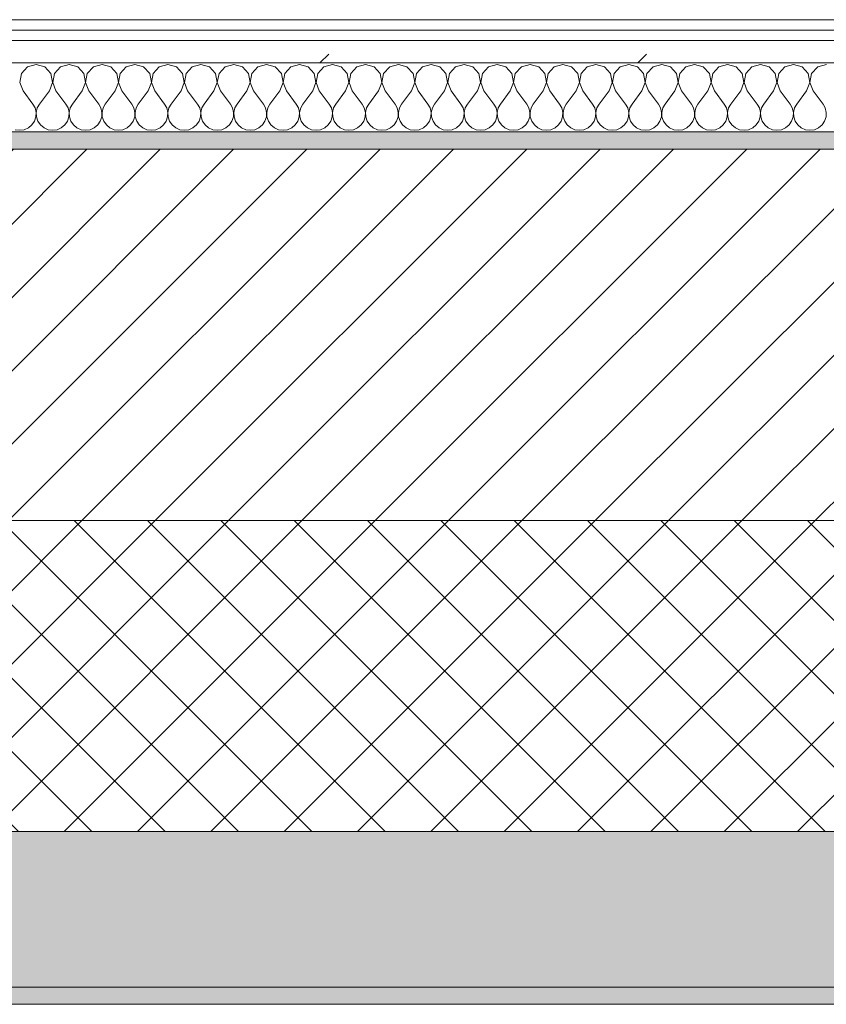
# Model space of a CAD drawing. Header units: millimetres. Extents: x -40968 to 11883, y -17757 to 4746.
# Tile 134 of 227: x -10152 to -9686, y -1699 to -1129. Entities that reach past the tile are written whole.
import ezdxf

# ---------------------------------------------------------------- set-up
doc = ezdxf.new("R2010")
doc.units = ezdxf.units.MM
doc.header["$MEASUREMENT"] = 0
doc.linetypes.add('Wipeout_Contour', pattern=[1000, 0, -1000])
doc.layers.add('12_FAÇ_Façana', color=7, linetype='Continuous')
doc.layers.add('Nuevo_08_E_Envans secs', color=7, linetype='Continuous')
for name, color, linetype, lineweight, true_color in [('12_FAÇ_Façana_Pluma_Nº__102', 7, 'Continuous', 5, 0xcccccc), ('12_FAÇ_Façana_Pluma_Nº__174', 7, 'Continuous', 13, 0xe4ad2c), ('12_FAÇ_Façana_Pluma_Nº__176', 7, 'Continuous', 15, 0x93a0c6), ('Nuevo_08_E_Envans secs_Pluma_Nº__102', 7, 'Continuous', 5, 0xcccccc), ('Nuevo_08_E_Envans secs_Pluma_Nº__171', 171, 'Continuous', 13, 0xaaaaff), ('Nuevo_08_E_Envans secs_Pluma_Nº__177', 7, 'Continuous', 15, 0xf7e046)]:
    doc.layers.add(name, color=color, linetype=linetype, lineweight=lineweight, true_color=true_color)
for name, color, linetype, lineweight in [('12_FAÇ_Façana_Pluma_Nº__2', 8, 'Continuous', 5), ('12_FAÇ_Façana_Pluma_Nº__7', 7, 'Continuous', 5), ('Nuevo_08_E_Envans secs_Pluma_Nº__1', 7, 'Continuous', 5)]:
    doc.layers.add(name, color=color, linetype=linetype, lineweight=lineweight)
pattern_1 = [(45, (0, 0), (-183.848, 183.848), [195, -65]), (45, (7e-14, 183.85), (-183.848, 183.848), [195, -65])]

# ---------------------------------------------------------------- blocks, each defined once
blk = doc.blocks.new('Muro_10_1', base_point=(-12935.93, -1193.98))
at = {"layer": '12_FAÇ_Façana_Pluma_Nº__102', "linetype": 'Continuous', "lineweight": 0, "true_color": 0xe5e5e5}
for points in [[(-12935.93, -1688.98), (-8781.93, -1688.98), (-8781.93, -1598.98), (-12035.86, -1598.98), (-12035.86, -1613.98), (-12435.86, -1613.98), (-12435.86, -1598.98), (-12486.81, -1598.98), (-12486.81, -1613.98), (-12886.81, -1613.98), (-12886.81, -1598.98), (-12935.93, -1598.98)], [(-12935.93, -1698.98), (-8781.93, -1698.98), (-8781.93, -1688.98), (-12935.93, -1688.98)]]:
    blk.add_hatch(color=254, dxfattribs=at).paths.add_polyline_path(points)
at = {"layer": '12_FAÇ_Façana_Pluma_Nº__174', "linetype": 'Continuous', "lineweight": 13, "true_color": 0xe4ad2c}
h = blk.add_hatch(dxfattribs=at)
h.set_pattern_fill('SATE_Aislamiento_0001', color=42, style=0, pattern_type=2)
h.set_pattern_definition([(45, (0, 0), (-21.2132, 21.2132), []), (135, (0, 0), (21.2132, 21.2132), [])])
h.paths.add_polyline_path([(-12035.86, -1598.98), (-8781.93, -1598.98), (-8781.93, -1418.98), (-12035.86, -1418.98)])
at = {"layer": '12_FAÇ_Façana_Pluma_Nº__176', "linetype": 'Continuous', "lineweight": 0, "true_color": 0x495063}
blk.add_hatch(color=251, dxfattribs=at).paths.add_polyline_path([(-11995.86, -1203.98), (-8781.93, -1203.98), (-8781.93, -1193.98), (-11995.86, -1193.98)])
at = {"layer": '12_FAÇ_Façana_Pluma_Nº__2', "linetype": 'Continuous', "lineweight": 5}
h = blk.add_hatch(dxfattribs=at)
h.set_pattern_fill('Ceramic_0001', color=8, style=0, pattern_type=2)
h.set_pattern_definition([(45, (0, 0), (-21.2132, 21.2132), [])])
h.paths.add_polyline_path([(-11995.86, -1418.98), (-8781.93, -1418.98), (-8781.93, -1203.98), (-11995.86, -1203.98)])
at = {"layer": '12_FAÇ_Façana_Pluma_Nº__7', "color": 7, "linetype": 'Continuous', "lineweight": 5}
for p, q in [((-8781.93, -1203.98), (-11995.86, -1203.98)), ((-11995.86, -1418.98), (-8781.93, -1418.98)), ((-12035.86, -1598.98), (-8781.93, -1598.98)), ((-12935.93, -1688.98), (-8781.93, -1688.98))]:
    blk.add_line(p, q, dxfattribs=at)
at = {"layer": '12_FAÇ_Façana_Pluma_Nº__7', "color": 7, "linetype": 'Continuous', "lineweight": 5, "flags": 128}
for points in [[(-8781.93, -1193.98), (-11995.86, -1193.98)], [(-12935.93, -1698.98), (-8781.93, -1698.98)]]:
    blk.add_lwpolyline(points, dxfattribs=at)
blk = doc.blocks.new('*X241')
at = {"layer": 'Nuevo_08_E_Envans secs_Pluma_Nº__102', "color": 254, "linetype": 'Continuous', "lineweight": 5, "true_color": 0xcccccc}
for p, q in [((-10147.86, -1156.35), (-10151.38, -1160.19)), ((-10142.86, -1154.93), (-10147.86, -1156.35)), ((-10137.85, -1156.35), (-10142.86, -1154.93)), ((-10134.34, -1160.19), (-10137.85, -1156.35)), ((-10128.82, -1156.35), (-10132.33, -1160.19)), ((-10123.81, -1154.93), (-10128.82, -1156.35)), ((-10118.8, -1156.35), (-10123.81, -1154.93)), ((-10115.29, -1160.19), (-10118.8, -1156.35)), ((-10109.77, -1156.35), (-10113.28, -1160.19)), ((-10104.76, -1154.93), (-10109.77, -1156.35)), ((-10099.75, -1156.35), (-10104.76, -1154.93)), ((-10096.24, -1160.19), (-10099.75, -1156.35)), ((-10090.72, -1156.35), (-10094.23, -1160.19)), ((-10085.71, -1154.93), (-10090.72, -1156.35)), ((-10080.71, -1156.35), (-10085.71, -1154.93)), ((-10077.2, -1160.19), (-10080.71, -1156.35)), ((-10071.67, -1156.35), (-10075.19, -1160.19)), ((-10066.67, -1154.93), (-10071.67, -1156.35)), ((-10061.66, -1156.35), (-10066.67, -1154.93)), ((-10058.15, -1160.19), (-10061.66, -1156.35)), ((-10052.63, -1156.35), (-10056.14, -1160.19)), ((-10047.62, -1154.93), (-10052.63, -1156.35)), ((-10042.61, -1156.35), (-10047.62, -1154.93)), ((-10039.1, -1160.19), (-10042.61, -1156.35)), ((-10033.58, -1156.35), (-10037.09, -1160.19)), ((-10028.57, -1154.93), (-10033.58, -1156.35)), ((-10023.56, -1156.35), (-10028.57, -1154.93)), ((-10020.05, -1160.19), (-10023.56, -1156.35)), ((-10014.53, -1156.35), (-10018.04, -1160.19)), ((-10009.52, -1154.93), (-10014.53, -1156.35)), ((-10004.52, -1156.35), (-10009.52, -1154.93)), ((-10001.01, -1160.19), (-10004.52, -1156.35)), ((-9995.48, -1156.35), (-9998.99, -1160.19)), ((-9990.48, -1154.93), (-9995.48, -1156.35)), ((-9985.47, -1156.35), (-9990.48, -1154.93)), ((-9981.96, -1160.19), (-9985.47, -1156.35)), ((-9976.44, -1156.35), (-9979.95, -1160.19)), ((-9971.43, -1154.93), (-9976.44, -1156.35)), ((-9966.42, -1156.35), (-9971.43, -1154.93)), ((-9962.91, -1160.19), (-9966.42, -1156.35)), ((-9957.39, -1156.35), (-9960.9, -1160.19)), ((-9952.38, -1154.93), (-9957.39, -1156.35)), ((-9947.37, -1156.35), (-9952.38, -1154.93)), ((-9943.86, -1160.19), (-9947.37, -1156.35)), ((-9938.34, -1156.35), (-9941.85, -1160.19)), ((-9933.33, -1154.93), (-9938.34, -1156.35)), ((-9928.33, -1156.35), (-9933.33, -1154.93)), ((-9924.81, -1160.19), (-9928.33, -1156.35)), ((-9919.29, -1156.35), (-9922.8, -1160.19)), ((-9914.29, -1154.93), (-9919.29, -1156.35)), ((-9909.28, -1156.35), (-9914.29, -1154.93)), ((-9905.77, -1160.19), (-9909.28, -1156.35)), ((-9900.25, -1156.35), (-9903.76, -1160.19)), ((-9895.24, -1154.93), (-9900.25, -1156.35)), ((-9890.23, -1156.35), (-9895.24, -1154.93)), ((-9886.72, -1160.19), (-9890.23, -1156.35)), ((-9881.2, -1156.35), (-9884.71, -1160.19)), ((-9876.19, -1154.93), (-9881.2, -1156.35)), ((-9871.18, -1156.35), (-9876.19, -1154.93)), ((-9867.67, -1160.19), (-9871.18, -1156.35)), ((-9862.15, -1156.35), (-9865.66, -1160.19)), ((-9857.14, -1154.93), (-9862.15, -1156.35)), ((-9852.14, -1156.35), (-9857.14, -1154.93)), ((-9848.62, -1160.19), (-9852.14, -1156.35)), ((-9843.1, -1156.35), (-9846.61, -1160.19)), ((-9838.1, -1154.93), (-9843.1, -1156.35)), ((-9833.09, -1156.35), (-9838.1, -1154.93)), ((-9829.58, -1160.19), (-9833.09, -1156.35)), ((-9824.05, -1156.35), (-9827.57, -1160.19)), ((-9819.05, -1154.93), (-9824.05, -1156.35)), ((-9814.04, -1156.35), (-9819.05, -1154.93)), ((-9810.53, -1160.19), (-9814.04, -1156.35)), ((-9805.01, -1156.35), (-9808.52, -1160.19)), ((-9800, -1154.93), (-9805.01, -1156.35)), ((-9794.99, -1156.35), (-9800, -1154.93)), ((-9791.48, -1160.19), (-9794.99, -1156.35)), ((-9785.96, -1156.35), (-9789.47, -1160.19)), ((-9780.95, -1154.93), (-9785.96, -1156.35)), ((-9775.95, -1156.35), (-9780.95, -1154.93)), ((-9772.43, -1160.19), (-9775.95, -1156.35)), ((-9766.91, -1156.35), (-9770.42, -1160.19)), ((-9761.9, -1154.93), (-9766.91, -1156.35)), ((-9756.9, -1156.35), (-9761.9, -1154.93)), ((-9753.39, -1160.19), (-9756.9, -1156.35)), ((-9747.86, -1156.35), (-9751.38, -1160.19)), ((-9742.86, -1154.93), (-9747.86, -1156.35)), ((-9737.85, -1156.35), (-9742.86, -1154.93)), ((-9734.34, -1160.19), (-9737.85, -1156.35)), ((-9728.82, -1156.35), (-9732.33, -1160.19)), ((-9723.81, -1154.93), (-9728.82, -1156.35)), ((-9718.8, -1156.35), (-9723.81, -1154.93)), ((-9715.29, -1160.19), (-9718.8, -1156.35)), ((-9709.77, -1156.35), (-9713.28, -1160.19)), ((-9704.76, -1154.93), (-9709.77, -1156.35)), ((-9699.75, -1156.35), (-9704.76, -1154.93)), ((-9696.24, -1160.19), (-9699.75, -1156.35)), ((-9690.72, -1156.35), (-9694.23, -1160.19)), ((-9685.71, -1154.93), (-9690.72, -1156.35)), ((-10151.38, -1160.19), (-10152.34, -1165.31)), ((-10133.37, -1165.31), (-10134.34, -1160.19)), ((-10132.33, -1160.19), (-10133.29, -1165.31)), ((-10114.32, -1165.31), (-10115.29, -1160.19)), ((-10113.28, -1160.19), (-10114.25, -1165.31)), ((-10095.28, -1165.31), (-10096.24, -1160.19)), ((-10094.23, -1160.19), (-10095.2, -1165.31)), ((-10076.23, -1165.31), (-10077.2, -1160.19)), ((-10075.19, -1160.19), (-10076.15, -1165.31)), ((-10057.18, -1165.31), (-10058.15, -1160.19)), ((-10056.14, -1160.19), (-10057.1, -1165.31)), ((-10038.13, -1165.31), (-10039.1, -1160.19)), ((-10037.09, -1160.19), (-10038.06, -1165.31)), ((-10019.09, -1165.31), (-10020.05, -1160.19)), ((-10018.04, -1160.19), (-10019.01, -1165.31)), ((-10000.04, -1165.31), (-10001.01, -1160.19)), ((-9998.99, -1160.19), (-9999.96, -1165.31)), ((-9980.99, -1165.31), (-9981.96, -1160.19)), ((-9979.95, -1160.19), (-9980.91, -1165.31)), ((-9961.94, -1165.31), (-9962.91, -1160.19)), ((-9960.9, -1160.19), (-9961.87, -1165.31)), ((-9942.9, -1165.31), (-9943.86, -1160.19)), ((-9941.85, -1160.19), (-9942.82, -1165.31)), ((-9923.85, -1165.31), (-9924.81, -1160.19)), ((-9922.8, -1160.19), (-9923.77, -1165.31)), ((-9904.8, -1165.31), (-9905.77, -1160.19)), ((-9903.76, -1160.19), (-9904.72, -1165.31)), ((-9885.75, -1165.31), (-9886.72, -1160.19)), ((-9884.71, -1160.19), (-9885.68, -1165.31)), ((-9866.71, -1165.31), (-9867.67, -1160.19)), ((-9865.66, -1160.19), (-9866.63, -1165.31)), ((-9847.66, -1165.31), (-9848.62, -1160.19)), ((-9846.61, -1160.19), (-9847.58, -1165.31)), ((-9828.61, -1165.31), (-9829.58, -1160.19)), ((-9827.57, -1160.19), (-9828.53, -1165.31)), ((-9809.56, -1165.31), (-9810.53, -1160.19)), ((-9808.52, -1160.19), (-9809.49, -1165.31)), ((-9790.51, -1165.31), (-9791.48, -1160.19)), ((-9789.47, -1160.19), (-9790.44, -1165.31)), ((-9771.47, -1165.31), (-9772.43, -1160.19)), ((-9770.42, -1160.19), (-9771.39, -1165.31)), ((-9752.42, -1165.31), (-9753.39, -1160.19)), ((-9751.38, -1160.19), (-9752.34, -1165.31)), ((-9733.37, -1165.31), (-9734.34, -1160.19)), ((-9732.33, -1160.19), (-9733.29, -1165.31)), ((-9714.32, -1165.31), (-9715.29, -1160.19)), ((-9713.28, -1160.19), (-9714.25, -1165.31)), ((-9695.28, -1165.31), (-9696.24, -1160.19)), ((-9694.23, -1160.19), (-9695.2, -1165.31)), ((-10152.34, -1165.31), (-10150.48, -1170.17)), ((-10135.24, -1170.17), (-10133.37, -1165.31)), ((-10133.29, -1165.31), (-10131.43, -1170.17)), ((-10116.19, -1170.17), (-10114.32, -1165.31)), ((-10114.25, -1165.31), (-10112.38, -1170.17)), ((-10097.14, -1170.17), (-10095.28, -1165.31)), ((-10095.2, -1165.31), (-10093.33, -1170.17)), ((-10078.1, -1170.17), (-10076.23, -1165.31)), ((-10076.15, -1165.31), (-10074.29, -1170.17)), ((-10059.05, -1170.17), (-10057.18, -1165.31)), ((-10057.1, -1165.31), (-10055.24, -1170.17)), ((-10040, -1170.17), (-10038.13, -1165.31)), ((-10038.06, -1165.31), (-10036.19, -1170.17)), ((-10020.95, -1170.17), (-10019.09, -1165.31)), ((-10019.01, -1165.31), (-10017.14, -1170.17)), ((-10001.9, -1170.17), (-10000.04, -1165.31)), ((-9999.96, -1165.31), (-9998.1, -1170.17)), ((-9982.86, -1170.17), (-9980.99, -1165.31)), ((-9980.91, -1165.31), (-9979.05, -1170.17)), ((-9963.81, -1170.17), (-9961.94, -1165.31)), ((-9961.87, -1165.31), (-9960, -1170.17)), ((-9944.76, -1170.17), (-9942.9, -1165.31)), ((-9942.82, -1165.31), (-9940.95, -1170.17)), ((-9925.71, -1170.17), (-9923.85, -1165.31)), ((-9923.77, -1165.31), (-9921.9, -1170.17)), ((-9906.67, -1170.17), (-9904.8, -1165.31)), ((-9904.72, -1165.31), (-9902.86, -1170.17)), ((-9887.62, -1170.17), (-9885.75, -1165.31)), ((-9885.68, -1165.31), (-9883.81, -1170.17)), ((-9868.57, -1170.17), (-9866.71, -1165.31)), ((-9866.63, -1165.31), (-9864.76, -1170.17)), ((-9849.52, -1170.17), (-9847.66, -1165.31)), ((-9847.58, -1165.31), (-9845.71, -1170.17)), ((-9830.48, -1170.17), (-9828.61, -1165.31)), ((-9828.53, -1165.31), (-9826.67, -1170.17)), ((-9811.43, -1170.17), (-9809.56, -1165.31)), ((-9809.49, -1165.31), (-9807.62, -1170.17)), ((-9792.38, -1170.17), (-9790.51, -1165.31)), ((-9790.44, -1165.31), (-9788.57, -1170.17)), ((-9773.33, -1170.17), (-9771.47, -1165.31)), ((-9771.39, -1165.31), (-9769.52, -1170.17)), ((-9754.29, -1170.17), (-9752.42, -1165.31)), ((-9752.34, -1165.31), (-9750.48, -1170.17)), ((-9735.24, -1170.17), (-9733.37, -1165.31)), ((-9733.29, -1165.31), (-9731.43, -1170.17)), ((-9716.19, -1170.17), (-9714.32, -1165.31)), ((-9714.25, -1165.31), (-9712.38, -1170.17)), ((-9697.14, -1170.17), (-9695.28, -1165.31)), ((-9695.2, -1165.31), (-9693.33, -1170.17)), ((-10150.48, -1170.17), (-10144.76, -1177.79)), ((-10135.24, -1170.17), (-10140.95, -1177.79)), ((-10131.43, -1170.17), (-10125.71, -1177.79)), ((-10116.19, -1170.17), (-10121.9, -1177.79)), ((-10112.38, -1170.17), (-10106.67, -1177.79)), ((-10097.14, -1170.17), (-10102.86, -1177.79)), ((-10093.33, -1170.17), (-10087.62, -1177.79)), ((-10078.1, -1170.17), (-10083.81, -1177.79)), ((-10074.29, -1170.17), (-10068.57, -1177.79)), ((-10059.05, -1170.17), (-10064.76, -1177.79)), ((-10055.24, -1170.17), (-10049.52, -1177.79)), ((-10040, -1170.17), (-10045.71, -1177.79)), ((-10036.19, -1170.17), (-10030.48, -1177.79)), ((-10020.95, -1170.17), (-10026.67, -1177.79)), ((-10017.14, -1170.17), (-10011.43, -1177.79)), ((-10001.9, -1170.17), (-10007.62, -1177.79)), ((-9998.1, -1170.17), (-9992.38, -1177.79)), ((-9982.86, -1170.17), (-9988.57, -1177.79)), ((-9979.05, -1170.17), (-9973.33, -1177.79)), ((-9963.81, -1170.17), (-9969.52, -1177.79)), ((-9960, -1170.17), (-9954.29, -1177.79)), ((-9944.76, -1170.17), (-9950.48, -1177.79)), ((-9940.95, -1170.17), (-9935.24, -1177.79)), ((-9925.71, -1170.17), (-9931.43, -1177.79)), ((-9921.9, -1170.17), (-9916.19, -1177.79)), ((-9906.67, -1170.17), (-9912.38, -1177.79)), ((-9902.86, -1170.17), (-9897.14, -1177.79)), ((-9887.62, -1170.17), (-9893.33, -1177.79)), ((-9883.81, -1170.17), (-9878.1, -1177.79)), ((-9868.57, -1170.17), (-9874.29, -1177.79)), ((-9864.76, -1170.17), (-9859.05, -1177.79)), ((-9849.52, -1170.17), (-9855.24, -1177.79)), ((-9845.71, -1170.17), (-9840, -1177.79)), ((-9830.48, -1170.17), (-9836.19, -1177.79)), ((-9826.67, -1170.17), (-9820.95, -1177.79)), ((-9811.43, -1170.17), (-9817.14, -1177.79)), ((-9807.62, -1170.17), (-9801.9, -1177.79)), ((-9792.38, -1170.17), (-9798.1, -1177.79)), ((-9788.57, -1170.17), (-9782.86, -1177.79)), ((-9773.33, -1170.17), (-9779.05, -1177.79)), ((-9769.52, -1170.17), (-9763.81, -1177.79)), ((-9754.29, -1170.17), (-9760, -1177.79)), ((-9750.48, -1170.17), (-9744.76, -1177.79)), ((-9735.24, -1170.17), (-9740.95, -1177.79)), ((-9731.43, -1170.17), (-9725.71, -1177.79)), ((-9716.19, -1170.17), (-9721.9, -1177.79)), ((-9712.38, -1170.17), (-9706.67, -1177.79)), ((-9697.14, -1170.17), (-9702.86, -1177.79)), ((-9693.33, -1170.17), (-9687.62, -1177.79)), ((-10143.49, -1180.08), (-10144.76, -1177.79)), ((-10140.95, -1177.79), (-10142.22, -1180.08)), ((-10124.44, -1180.08), (-10125.71, -1177.79)), ((-10121.9, -1177.79), (-10123.18, -1180.08)), ((-10105.4, -1180.08), (-10106.67, -1177.79)), ((-10102.86, -1177.79), (-10104.13, -1180.08)), ((-10086.35, -1180.08), (-10087.62, -1177.79)), ((-10083.81, -1177.79), (-10085.08, -1180.08)), ((-10067.3, -1180.08), (-10068.57, -1177.79)), ((-10064.76, -1177.79), (-10066.03, -1180.08)), ((-10048.25, -1180.08), (-10049.52, -1177.79)), ((-10045.71, -1177.79), (-10046.99, -1180.08)), ((-10029.2, -1180.08), (-10030.48, -1177.79)), ((-10026.67, -1177.79), (-10027.94, -1180.08)), ((-10010.16, -1180.08), (-10011.43, -1177.79)), ((-10007.62, -1177.79), (-10008.89, -1180.08)), ((-9991.11, -1180.08), (-9992.38, -1177.79)), ((-9988.57, -1177.79), (-9989.84, -1180.08)), ((-9972.06, -1180.08), (-9973.33, -1177.79)), ((-9969.52, -1177.79), (-9970.8, -1180.08)), ((-9953.01, -1180.08), (-9954.29, -1177.79)), ((-9950.48, -1177.79), (-9951.75, -1180.08)), ((-9933.97, -1180.08), (-9935.24, -1177.79)), ((-9931.43, -1177.79), (-9932.7, -1180.08)), ((-9914.92, -1180.08), (-9916.19, -1177.79)), ((-9912.38, -1177.79), (-9913.65, -1180.08)), ((-9895.87, -1180.08), (-9897.14, -1177.79)), ((-9893.33, -1177.79), (-9894.6, -1180.08)), ((-9876.82, -1180.08), (-9878.1, -1177.79)), ((-9874.29, -1177.79), (-9875.56, -1180.08)), ((-9857.78, -1180.08), (-9859.05, -1177.79)), ((-9855.24, -1177.79), (-9856.51, -1180.08)), ((-9838.73, -1180.08), (-9840, -1177.79)), ((-9836.19, -1177.79), (-9837.46, -1180.08)), ((-9819.68, -1180.08), (-9820.95, -1177.79)), ((-9817.14, -1177.79), (-9818.41, -1180.08)), ((-9800.63, -1180.08), (-9801.9, -1177.79)), ((-9798.1, -1177.79), (-9799.37, -1180.08)), ((-9781.59, -1180.08), (-9782.86, -1177.79)), ((-9779.05, -1177.79), (-9780.32, -1180.08)), ((-9762.54, -1180.08), (-9763.81, -1177.79)), ((-9760, -1177.79), (-9761.27, -1180.08)), ((-9743.49, -1180.08), (-9744.76, -1177.79)), ((-9740.95, -1177.79), (-9742.22, -1180.08)), ((-9724.44, -1180.08), (-9725.71, -1177.79)), ((-9721.9, -1177.79), (-9723.18, -1180.08)), ((-9705.4, -1180.08), (-9706.67, -1177.79)), ((-9702.86, -1177.79), (-9704.13, -1180.08)), ((-9686.35, -1180.08), (-9687.62, -1177.79)), ((-10143.86, -1187.76), (-10143.02, -1185.27)), ((-10142.9, -1182.64), (-10143.49, -1180.08)), ((-10143.02, -1185.27), (-10142.9, -1182.64)), ((-10142.22, -1180.08), (-10142.82, -1182.64)), ((-10142.82, -1182.64), (-10142.69, -1185.27)), ((-10142.69, -1185.27), (-10141.85, -1187.76)), ((-10124.81, -1187.76), (-10123.98, -1185.27)), ((-10123.85, -1182.64), (-10124.44, -1180.08)), ((-10123.98, -1185.27), (-10123.85, -1182.64)), ((-10123.18, -1180.08), (-10123.77, -1182.64)), ((-10123.77, -1182.64), (-10123.64, -1185.27)), ((-10123.64, -1185.27), (-10122.8, -1187.76)), ((-10105.77, -1187.76), (-10104.93, -1185.27)), ((-10104.8, -1182.64), (-10105.4, -1180.08)), ((-10104.93, -1185.27), (-10104.8, -1182.64)), ((-10104.13, -1180.08), (-10104.72, -1182.64)), ((-10104.72, -1182.64), (-10104.6, -1185.27)), ((-10104.6, -1185.27), (-10103.76, -1187.76)), ((-10086.72, -1187.76), (-10085.88, -1185.27)), ((-10085.75, -1182.64), (-10086.35, -1180.08)), ((-10085.88, -1185.27), (-10085.75, -1182.64)), ((-10085.08, -1180.08), (-10085.68, -1182.64)), ((-10085.68, -1182.64), (-10085.55, -1185.27)), ((-10085.55, -1185.27), (-10084.71, -1187.76)), ((-10067.67, -1187.76), (-10066.83, -1185.27)), ((-10066.71, -1182.64), (-10067.3, -1180.08)), ((-10066.83, -1185.27), (-10066.71, -1182.64)), ((-10066.03, -1180.08), (-10066.63, -1182.64)), ((-10066.63, -1182.64), (-10066.5, -1185.27)), ((-10066.5, -1185.27), (-10065.66, -1187.76)), ((-10048.62, -1187.76), (-10047.78, -1185.27)), ((-10047.66, -1182.64), (-10048.25, -1180.08)), ((-10047.78, -1185.27), (-10047.66, -1182.64)), ((-10046.99, -1180.08), (-10047.58, -1182.64)), ((-10047.58, -1182.64), (-10047.45, -1185.27)), ((-10047.45, -1185.27), (-10046.61, -1187.76)), ((-10029.58, -1187.76), (-10028.74, -1185.27)), ((-10028.61, -1182.64), (-10029.2, -1180.08)), ((-10028.74, -1185.27), (-10028.61, -1182.64)), ((-10027.94, -1180.08), (-10028.53, -1182.64)), ((-10028.53, -1182.64), (-10028.41, -1185.27)), ((-10028.41, -1185.27), (-10027.57, -1187.76)), ((-10010.53, -1187.76), (-10009.69, -1185.27)), ((-10009.56, -1182.64), (-10010.16, -1180.08)), ((-10009.69, -1185.27), (-10009.56, -1182.64)), ((-10008.89, -1180.08), (-10009.49, -1182.64)), ((-10009.49, -1182.64), (-10009.36, -1185.27)), ((-10009.36, -1185.27), (-10008.52, -1187.76)), ((-9991.48, -1187.76), (-9990.64, -1185.27)), ((-9990.51, -1182.64), (-9991.11, -1180.08)), ((-9990.64, -1185.27), (-9990.51, -1182.64)), ((-9989.84, -1180.08), (-9990.44, -1182.64)), ((-9990.44, -1182.64), (-9990.31, -1185.27)), ((-9990.31, -1185.27), (-9989.47, -1187.76)), ((-9972.43, -1187.76), (-9971.59, -1185.27)), ((-9971.47, -1182.64), (-9972.06, -1180.08)), ((-9971.59, -1185.27), (-9971.47, -1182.64)), ((-9970.8, -1180.08), (-9971.39, -1182.64)), ((-9971.39, -1182.64), (-9971.26, -1185.27)), ((-9971.26, -1185.27), (-9970.42, -1187.76)), ((-9953.39, -1187.76), (-9952.55, -1185.27)), ((-9952.42, -1182.64), (-9953.01, -1180.08)), ((-9952.55, -1185.27), (-9952.42, -1182.64)), ((-9951.75, -1180.08), (-9952.34, -1182.64)), ((-9952.34, -1182.64), (-9952.22, -1185.27)), ((-9952.22, -1185.27), (-9951.38, -1187.76)), ((-9934.34, -1187.76), (-9933.5, -1185.27)), ((-9933.37, -1182.64), (-9933.97, -1180.08)), ((-9933.5, -1185.27), (-9933.37, -1182.64)), ((-9932.7, -1180.08), (-9933.29, -1182.64)), ((-9933.29, -1182.64), (-9933.17, -1185.27)), ((-9933.17, -1185.27), (-9932.33, -1187.76)), ((-9915.29, -1187.76), (-9914.45, -1185.27)), ((-9914.32, -1182.64), (-9914.92, -1180.08)), ((-9914.45, -1185.27), (-9914.32, -1182.64)), ((-9913.65, -1180.08), (-9914.25, -1182.64)), ((-9914.25, -1182.64), (-9914.12, -1185.27)), ((-9914.12, -1185.27), (-9913.28, -1187.76)), ((-9896.24, -1187.76), (-9895.4, -1185.27)), ((-9895.28, -1182.64), (-9895.87, -1180.08)), ((-9895.4, -1185.27), (-9895.28, -1182.64)), ((-9894.6, -1180.08), (-9895.2, -1182.64)), ((-9895.2, -1182.64), (-9895.07, -1185.27)), ((-9895.07, -1185.27), (-9894.23, -1187.76)), ((-9877.2, -1187.76), (-9876.36, -1185.27)), ((-9876.23, -1182.64), (-9876.82, -1180.08)), ((-9876.36, -1185.27), (-9876.23, -1182.64)), ((-9875.56, -1180.08), (-9876.15, -1182.64)), ((-9876.15, -1182.64), (-9876.02, -1185.27)), ((-9876.02, -1185.27), (-9875.19, -1187.76)), ((-9858.15, -1187.76), (-9857.31, -1185.27)), ((-9857.18, -1182.64), (-9857.78, -1180.08)), ((-9857.31, -1185.27), (-9857.18, -1182.64)), ((-9856.51, -1180.08), (-9857.1, -1182.64)), ((-9857.1, -1182.64), (-9856.98, -1185.27)), ((-9856.98, -1185.27), (-9856.14, -1187.76)), ((-9839.1, -1187.76), (-9838.26, -1185.27)), ((-9838.13, -1182.64), (-9838.73, -1180.08)), ((-9838.26, -1185.27), (-9838.13, -1182.64)), ((-9837.46, -1180.08), (-9838.06, -1182.64)), ((-9838.06, -1182.64), (-9837.93, -1185.27)), ((-9837.93, -1185.27), (-9837.09, -1187.76)), ((-9820.05, -1187.76), (-9819.21, -1185.27)), ((-9819.09, -1182.64), (-9819.68, -1180.08)), ((-9819.21, -1185.27), (-9819.09, -1182.64)), ((-9818.41, -1180.08), (-9819.01, -1182.64)), ((-9819.01, -1182.64), (-9818.88, -1185.27)), ((-9818.88, -1185.27), (-9818.04, -1187.76)), ((-9801.01, -1187.76), (-9800.17, -1185.27)), ((-9800.04, -1182.64), (-9800.63, -1180.08)), ((-9800.17, -1185.27), (-9800.04, -1182.64)), ((-9799.37, -1180.08), (-9799.96, -1182.64)), ((-9799.96, -1182.64), (-9799.83, -1185.27)), ((-9799.83, -1185.27), (-9798.99, -1187.76)), ((-9781.96, -1187.76), (-9781.12, -1185.27)), ((-9780.99, -1182.64), (-9781.59, -1180.08)), ((-9781.12, -1185.27), (-9780.99, -1182.64)), ((-9780.32, -1180.08), (-9780.91, -1182.64)), ((-9780.91, -1182.64), (-9780.79, -1185.27)), ((-9780.79, -1185.27), (-9779.95, -1187.76)), ((-9762.91, -1187.76), (-9762.07, -1185.27)), ((-9761.94, -1182.64), (-9762.54, -1180.08)), ((-9762.07, -1185.27), (-9761.94, -1182.64)), ((-9761.27, -1180.08), (-9761.87, -1182.64)), ((-9761.87, -1182.64), (-9761.74, -1185.27)), ((-9761.74, -1185.27), (-9760.9, -1187.76)), ((-9743.86, -1187.76), (-9743.02, -1185.27)), ((-9742.9, -1182.64), (-9743.49, -1180.08)), ((-9743.02, -1185.27), (-9742.9, -1182.64)), ((-9742.22, -1180.08), (-9742.82, -1182.64)), ((-9742.82, -1182.64), (-9742.69, -1185.27)), ((-9742.69, -1185.27), (-9741.85, -1187.76)), ((-9724.81, -1187.76), (-9723.98, -1185.27)), ((-9723.85, -1182.64), (-9724.44, -1180.08)), ((-9723.98, -1185.27), (-9723.85, -1182.64)), ((-9723.18, -1180.08), (-9723.77, -1182.64)), ((-9723.77, -1182.64), (-9723.64, -1185.27)), ((-9723.64, -1185.27), (-9722.8, -1187.76)), ((-9705.77, -1187.76), (-9704.93, -1185.27)), ((-9704.8, -1182.64), (-9705.4, -1180.08)), ((-9704.93, -1185.27), (-9704.8, -1182.64)), ((-9704.13, -1180.08), (-9704.72, -1182.64)), ((-9704.72, -1182.64), (-9704.6, -1185.27)), ((-9704.6, -1185.27), (-9703.76, -1187.76)), ((-9686.72, -1187.76), (-9685.88, -1185.27)), ((-9685.75, -1182.64), (-9686.35, -1180.08)), ((-9685.88, -1185.27), (-9685.75, -1182.64)), ((-10147.37, -1191.6), (-10145.35, -1189.92)), ((-10145.35, -1189.92), (-10143.86, -1187.76)), ((-10141.85, -1187.76), (-10140.36, -1189.92)), ((-10140.36, -1189.92), (-10138.34, -1191.6)), ((-10128.33, -1191.6), (-10126.3, -1189.92)), ((-10126.3, -1189.92), (-10124.81, -1187.76)), ((-10122.8, -1187.76), (-10121.32, -1189.92)), ((-10121.32, -1189.92), (-10119.29, -1191.6)), ((-10109.28, -1191.6), (-10107.26, -1189.92)), ((-10107.26, -1189.92), (-10105.77, -1187.76)), ((-10103.76, -1187.76), (-10102.27, -1189.92)), ((-10102.27, -1189.92), (-10100.25, -1191.6)), ((-10090.23, -1191.6), (-10088.21, -1189.92)), ((-10088.21, -1189.92), (-10086.72, -1187.76)), ((-10084.71, -1187.76), (-10083.22, -1189.92)), ((-10083.22, -1189.92), (-10081.2, -1191.6)), ((-10071.18, -1191.6), (-10069.16, -1189.92)), ((-10069.16, -1189.92), (-10067.67, -1187.76)), ((-10065.66, -1187.76), (-10064.17, -1189.92)), ((-10064.17, -1189.92), (-10062.15, -1191.6)), ((-10052.14, -1191.6), (-10050.11, -1189.92)), ((-10050.11, -1189.92), (-10048.62, -1187.76)), ((-10046.61, -1187.76), (-10045.13, -1189.92)), ((-10045.13, -1189.92), (-10043.1, -1191.6)), ((-10033.09, -1191.6), (-10031.06, -1189.92)), ((-10031.06, -1189.92), (-10029.58, -1187.76)), ((-10027.57, -1187.76), (-10026.08, -1189.92)), ((-10026.08, -1189.92), (-10024.05, -1191.6)), ((-10014.04, -1191.6), (-10012.02, -1189.92)), ((-10012.02, -1189.92), (-10010.53, -1187.76)), ((-10008.52, -1187.76), (-10007.03, -1189.92)), ((-10007.03, -1189.92), (-10005.01, -1191.6)), ((-9994.99, -1191.6), (-9992.97, -1189.92)), ((-9992.97, -1189.92), (-9991.48, -1187.76)), ((-9989.47, -1187.76), (-9987.98, -1189.92)), ((-9987.98, -1189.92), (-9985.96, -1191.6)), ((-9975.95, -1191.6), (-9973.92, -1189.92)), ((-9973.92, -1189.92), (-9972.43, -1187.76)), ((-9970.42, -1187.76), (-9968.94, -1189.92)), ((-9968.94, -1189.92), (-9966.91, -1191.6)), ((-9956.9, -1191.6), (-9954.87, -1189.92)), ((-9954.87, -1189.92), (-9953.39, -1187.76)), ((-9951.38, -1187.76), (-9949.89, -1189.92)), ((-9949.89, -1189.92), (-9947.86, -1191.6)), ((-9937.85, -1191.6), (-9935.83, -1189.92)), ((-9935.83, -1189.92), (-9934.34, -1187.76)), ((-9932.33, -1187.76), (-9930.84, -1189.92)), ((-9930.84, -1189.92), (-9928.82, -1191.6)), ((-9918.8, -1191.6), (-9916.78, -1189.92)), ((-9916.78, -1189.92), (-9915.29, -1187.76)), ((-9913.28, -1187.76), (-9911.79, -1189.92)), ((-9911.79, -1189.92), (-9909.77, -1191.6)), ((-9899.75, -1191.6), (-9897.73, -1189.92)), ((-9897.73, -1189.92), (-9896.24, -1187.76)), ((-9894.23, -1187.76), (-9892.74, -1189.92)), ((-9892.74, -1189.92), (-9890.72, -1191.6)), ((-9880.71, -1191.6), (-9878.68, -1189.92)), ((-9878.68, -1189.92), (-9877.2, -1187.76)), ((-9875.19, -1187.76), (-9873.7, -1189.92)), ((-9873.7, -1189.92), (-9871.67, -1191.6)), ((-9861.66, -1191.6), (-9859.64, -1189.92)), ((-9859.64, -1189.92), (-9858.15, -1187.76)), ((-9856.14, -1187.76), (-9854.65, -1189.92)), ((-9854.65, -1189.92), (-9852.63, -1191.6)), ((-9842.61, -1191.6), (-9840.59, -1189.92)), ((-9840.59, -1189.92), (-9839.1, -1187.76)), ((-9837.09, -1187.76), (-9835.6, -1189.92)), ((-9835.6, -1189.92), (-9833.58, -1191.6)), ((-9823.56, -1191.6), (-9821.54, -1189.92)), ((-9821.54, -1189.92), (-9820.05, -1187.76)), ((-9818.04, -1187.76), (-9816.55, -1189.92)), ((-9816.55, -1189.92), (-9814.53, -1191.6)), ((-9804.52, -1191.6), (-9802.49, -1189.92)), ((-9802.49, -1189.92), (-9801.01, -1187.76)), ((-9798.99, -1187.76), (-9797.51, -1189.92)), ((-9797.51, -1189.92), (-9795.48, -1191.6)), ((-9785.47, -1191.6), (-9783.45, -1189.92)), ((-9783.45, -1189.92), (-9781.96, -1187.76)), ((-9779.95, -1187.76), (-9778.46, -1189.92)), ((-9778.46, -1189.92), (-9776.44, -1191.6)), ((-9766.42, -1191.6), (-9764.4, -1189.92)), ((-9764.4, -1189.92), (-9762.91, -1187.76)), ((-9760.9, -1187.76), (-9759.41, -1189.92)), ((-9759.41, -1189.92), (-9757.39, -1191.6)), ((-9747.37, -1191.6), (-9745.35, -1189.92)), ((-9745.35, -1189.92), (-9743.86, -1187.76)), ((-9741.85, -1187.76), (-9740.36, -1189.92)), ((-9740.36, -1189.92), (-9738.34, -1191.6)), ((-9728.33, -1191.6), (-9726.3, -1189.92)), ((-9726.3, -1189.92), (-9724.81, -1187.76)), ((-9722.8, -1187.76), (-9721.32, -1189.92)), ((-9721.32, -1189.92), (-9719.29, -1191.6)), ((-9709.28, -1191.6), (-9707.26, -1189.92)), ((-9707.26, -1189.92), (-9705.77, -1187.76)), ((-9703.76, -1187.76), (-9702.27, -1189.92)), ((-9702.27, -1189.92), (-9700.25, -1191.6)), ((-9690.23, -1191.6), (-9688.21, -1189.92)), ((-9688.21, -1189.92), (-9686.72, -1187.76)), ((-10154.98, -1192.66), (-10152.38, -1193.02)), ((-10152.38, -1193.02), (-10149.78, -1192.66)), ((-10149.78, -1192.66), (-10147.37, -1191.6)), ((-10138.34, -1191.6), (-10135.94, -1192.66)), ((-10135.94, -1192.66), (-10133.33, -1193.02)), ((-10133.33, -1193.02), (-10130.73, -1192.66)), ((-10130.73, -1192.66), (-10128.33, -1191.6)), ((-10119.29, -1191.6), (-10116.89, -1192.66)), ((-10116.89, -1192.66), (-10114.29, -1193.02)), ((-10114.29, -1193.02), (-10111.68, -1192.66)), ((-10111.68, -1192.66), (-10109.28, -1191.6)), ((-10100.25, -1191.6), (-10097.84, -1192.66)), ((-10097.84, -1192.66), (-10095.24, -1193.02)), ((-10095.24, -1193.02), (-10092.64, -1192.66)), ((-10092.64, -1192.66), (-10090.23, -1191.6)), ((-10081.2, -1191.6), (-10078.79, -1192.66)), ((-10078.79, -1192.66), (-10076.19, -1193.02)), ((-10076.19, -1193.02), (-10073.59, -1192.66)), ((-10073.59, -1192.66), (-10071.18, -1191.6)), ((-10062.15, -1191.6), (-10059.75, -1192.66)), ((-10059.75, -1192.66), (-10057.14, -1193.02)), ((-10057.14, -1193.02), (-10054.54, -1192.66)), ((-10054.54, -1192.66), (-10052.14, -1191.6)), ((-10043.1, -1191.6), (-10040.7, -1192.66)), ((-10040.7, -1192.66), (-10038.1, -1193.02)), ((-10038.1, -1193.02), (-10035.49, -1192.66)), ((-10035.49, -1192.66), (-10033.09, -1191.6)), ((-10024.05, -1191.6), (-10021.65, -1192.66)), ((-10021.65, -1192.66), (-10019.05, -1193.02)), ((-10019.05, -1193.02), (-10016.45, -1192.66)), ((-10016.45, -1192.66), (-10014.04, -1191.6)), ((-10005.01, -1191.6), (-10002.6, -1192.66)), ((-10002.6, -1192.66), (-10000, -1193.02)), ((-10000, -1193.02), (-9997.4, -1192.66)), ((-9997.4, -1192.66), (-9994.99, -1191.6)), ((-9985.96, -1191.6), (-9983.55, -1192.66)), ((-9983.55, -1192.66), (-9980.95, -1193.02)), ((-9980.95, -1193.02), (-9978.35, -1192.66)), ((-9978.35, -1192.66), (-9975.95, -1191.6)), ((-9966.91, -1191.6), (-9964.51, -1192.66)), ((-9964.51, -1192.66), (-9961.9, -1193.02)), ((-9961.9, -1193.02), (-9959.3, -1192.66)), ((-9959.3, -1192.66), (-9956.9, -1191.6)), ((-9947.86, -1191.6), (-9945.46, -1192.66)), ((-9945.46, -1192.66), (-9942.86, -1193.02)), ((-9942.86, -1193.02), (-9940.25, -1192.66)), ((-9940.25, -1192.66), (-9937.85, -1191.6)), ((-9928.82, -1191.6), (-9926.41, -1192.66)), ((-9926.41, -1192.66), (-9923.81, -1193.02)), ((-9923.81, -1193.02), (-9921.21, -1192.66)), ((-9921.21, -1192.66), (-9918.8, -1191.6)), ((-9909.77, -1191.6), (-9907.36, -1192.66)), ((-9907.36, -1192.66), (-9904.76, -1193.02)), ((-9904.76, -1193.02), (-9902.16, -1192.66)), ((-9902.16, -1192.66), (-9899.75, -1191.6)), ((-9890.72, -1191.6), (-9888.32, -1192.66)), ((-9888.32, -1192.66), (-9885.71, -1193.02)), ((-9885.71, -1193.02), (-9883.11, -1192.66)), ((-9883.11, -1192.66), (-9880.71, -1191.6)), ((-9871.67, -1191.6), (-9869.27, -1192.66)), ((-9869.27, -1192.66), (-9866.67, -1193.02)), ((-9866.67, -1193.02), (-9864.06, -1192.66)), ((-9864.06, -1192.66), (-9861.66, -1191.6)), ((-9852.63, -1191.6), (-9850.22, -1192.66)), ((-9850.22, -1192.66), (-9847.62, -1193.02)), ((-9847.62, -1193.02), (-9845.02, -1192.66)), ((-9845.02, -1192.66), (-9842.61, -1191.6)), ((-9833.58, -1191.6), (-9831.17, -1192.66)), ((-9831.17, -1192.66), (-9828.57, -1193.02)), ((-9828.57, -1193.02), (-9825.97, -1192.66)), ((-9825.97, -1192.66), (-9823.56, -1191.6)), ((-9814.53, -1191.6), (-9812.13, -1192.66)), ((-9812.13, -1192.66), (-9809.52, -1193.02)), ((-9809.52, -1193.02), (-9806.92, -1192.66)), ((-9806.92, -1192.66), (-9804.52, -1191.6)), ((-9795.48, -1191.6), (-9793.08, -1192.66)), ((-9793.08, -1192.66), (-9790.48, -1193.02)), ((-9790.48, -1193.02), (-9787.87, -1192.66)), ((-9787.87, -1192.66), (-9785.47, -1191.6)), ((-9776.44, -1191.6), (-9774.03, -1192.66)), ((-9774.03, -1192.66), (-9771.43, -1193.02)), ((-9771.43, -1193.02), (-9768.83, -1192.66)), ((-9768.83, -1192.66), (-9766.42, -1191.6)), ((-9757.39, -1191.6), (-9754.98, -1192.66)), ((-9754.98, -1192.66), (-9752.38, -1193.02)), ((-9752.38, -1193.02), (-9749.78, -1192.66)), ((-9749.78, -1192.66), (-9747.37, -1191.6)), ((-9738.34, -1191.6), (-9735.94, -1192.66)), ((-9735.94, -1192.66), (-9733.33, -1193.02)), ((-9733.33, -1193.02), (-9730.73, -1192.66)), ((-9730.73, -1192.66), (-9728.33, -1191.6)), ((-9719.29, -1191.6), (-9716.89, -1192.66)), ((-9716.89, -1192.66), (-9714.29, -1193.02)), ((-9714.29, -1193.02), (-9711.68, -1192.66)), ((-9711.68, -1192.66), (-9709.28, -1191.6)), ((-9700.25, -1191.6), (-9697.84, -1192.66)), ((-9697.84, -1192.66), (-9695.24, -1193.02)), ((-9695.24, -1193.02), (-9692.64, -1192.66)), ((-9692.64, -1192.66), (-9690.23, -1191.6))]:
    blk.add_line(p, q, dxfattribs=at)
blk = doc.blocks.new('Muro_94_1', base_point=(-8781.93, -1193.98))
at = {"layer": 'Nuevo_08_E_Envans secs_Pluma_Nº__1', "color": 7, "linetype": 'Continuous', "lineweight": 5, "flags": 128}
blk.add_lwpolyline([(-12035.86, -1193.98), (-8781.93, -1193.98)], dxfattribs=at)
at = {"color": 254, "linetype": 'Wipeout_Contour', "lineweight": 0, "ltscale": 41757.661054}
blk.add_wipeout([(-11970.86, -1134.98), (-8781.93, -1134.98), (-8781.93, -1128.98), (-11970.86, -1128.98)], dxfattribs=at).dxf.layer = 'Nuevo_08_E_Envans secs'
at = {"color": 254, "linetype": 'Wipeout_Contour', "lineweight": 0, "ltscale": 41788.485381}
blk.add_wipeout([(-11982.86, -1153.98), (-8781.93, -1153.98), (-8781.93, -1140.98), (-11982.86, -1140.98)], dxfattribs=at).dxf.layer = 'Nuevo_08_E_Envans secs'
at = {"layer": 'Nuevo_08_E_Envans secs_Pluma_Nº__171', "linetype": 'Continuous', "lineweight": 13, "true_color": 0xaaaaff}
h = blk.add_hatch(dxfattribs=at)
h.set_pattern_fill('Panellat_HPL_0001', color=161, style=0, pattern_type=2)
h.set_pattern_definition(pattern_1)
h.paths.add_polyline_path([(-11970.86, -1134.98), (-8781.93, -1134.98), (-8781.93, -1128.98), (-11970.86, -1128.98)])
at = {"layer": 'Nuevo_08_E_Envans secs_Pluma_Nº__177', "linetype": 'Continuous', "lineweight": 15, "true_color": 0xf7e046}
h = blk.add_hatch(dxfattribs=at)
h.set_pattern_fill('Panellat_HPL_0001', color=53, style=0, pattern_type=2)
h.set_pattern_definition(pattern_1)
h.paths.add_polyline_path([(-11982.86, -1153.98), (-8781.93, -1153.98), (-8781.93, -1140.98), (-11982.86, -1140.98)])
at = {"layer": 'Nuevo_08_E_Envans secs_Pluma_Nº__1', "color": 7, "linetype": 'Continuous', "lineweight": 5}
for p, q in [((-8781.93, -1134.98), (-11976.86, -1134.98)), ((-8781.93, -1140.98), (-11982.86, -1140.98)), ((-8781.93, -1153.98), (-11995.86, -1153.98))]:
    blk.add_line(p, q, dxfattribs=at)
at = {"layer": 'Nuevo_08_E_Envans secs_Pluma_Nº__1', "color": 7, "linetype": 'Continuous', "lineweight": 5, "flags": 128}
blk.add_lwpolyline([(-8781.93, -1128.98), (-11970.86, -1128.98)], dxfattribs=at)
at = {"layer": 'Nuevo_08_E_Envans secs', "color": 7, "lineweight": 20}
blk.add_blockref('*X241', (0, 0), dxfattribs=at)

msp = doc.modelspace()

# ---------------------------------------------------------------- block references
at = {"layer": '12_FAÇ_Façana', "color": 7, "lineweight": 20}
msp.add_blockref('Muro_10_1', (-12935.931, -1193.976), dxfattribs=at)

# ---------------------------------------------------------------- next in the draw order: block references
at = {"layer": 'Nuevo_08_E_Envans secs', "color": 7, "lineweight": 20}
msp.add_blockref('Muro_94_1', (-8781.931, -1193.976), dxfattribs=at)

doc.saveas('drawing.dxf')
